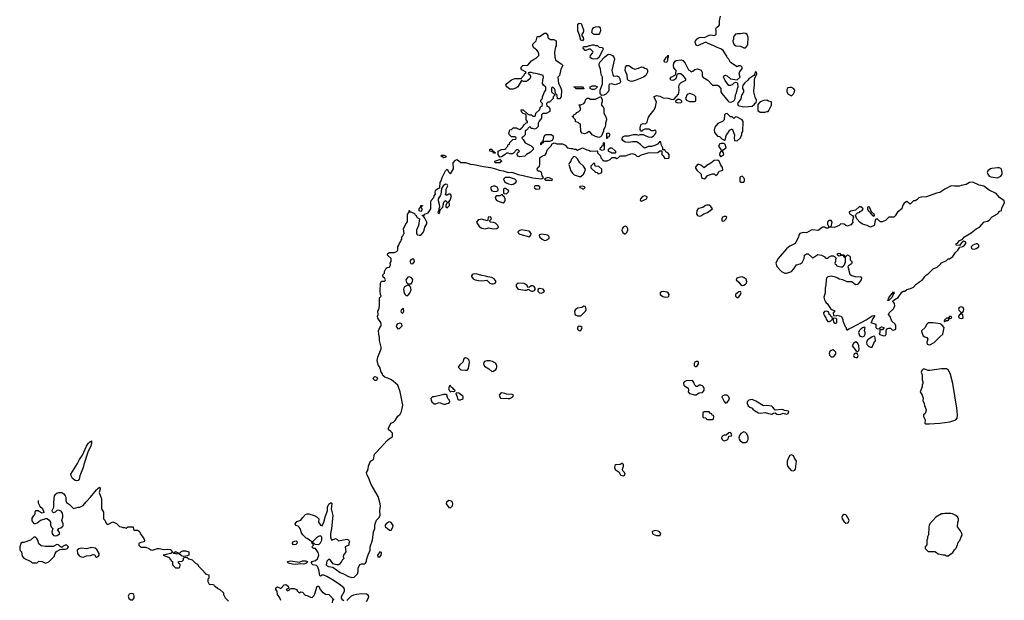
# Model space of a CAD drawing. Header units: inches. Extents: x 2221774 to 2440637, y 201306 to 357559.
# Tile 100 of 245: x 2243478 to 2255434, y 322361 to 329406. Entities that reach past the tile are written whole.
import ezdxf

# ---------------------------------------------------------------- set-up
doc = ezdxf.new("R2010")
doc.units = ezdxf.units.IN
doc.header["$MEASUREMENT"] = 0
doc.layers.add('C2342', color=7, linetype='Continuous')
doc.layers.add('C2352', color=7, linetype='Continuous')

msp = doc.modelspace()

# ---------------------------------------------------------------- linework, layer by layer
at = {"layer": 'C2342', "color": 5, "elevation": 80}
for points in [[(2250000, 328495), (2249986, 328506), (2249978, 328530), (2249978, 328550), (2249970, 328566), (2249950, 328586), (2249938, 328582), (2249934, 328570), (2249934, 328530), (2249974, 328494), (2249974, 328490), (2249954, 328470), (2249954, 328450), (2249924, 328416), (2249910, 328406), (2249890, 328406), (2249874, 328390), (2249878, 328358), (2249893, 328353), (2249914, 328330), (2249914, 328290), (2249872, 328268), (2249830, 328266), (2249814, 328250), (2249812, 328210), (2249784, 328176), (2249772, 328150), (2249772, 328110), (2249750, 328086), (2249730, 328078), (2249710, 328086), (2249690, 328086), (2249682, 328102), (2249670, 328106), (2249630, 328066), (2249618, 328062), (2249614, 328050), (2249614, 328010), (2249590, 327986), (2249578, 327982), (2249574, 327970), (2249590, 327954), (2249614, 327910), (2249690, 327874), (2249714, 327850), (2249712, 327830), (2249682, 327798), (2249632, 327768), (2249610, 327748), (2249550, 327742), (2249526, 327750), (2249518, 327770), (2249520, 327780), (2249527, 327793), (2249546, 327810), (2249530, 327826), (2249510, 327826), (2249473, 327787), (2249460, 327780), (2249430, 327778), (2249410, 327788), (2249390, 327788), (2249371, 327769), (2249330, 327742), (2249310, 327738), (2249286, 327770), (2249286, 327810), (2249330, 327832), (2249367, 327833), (2249382, 327838), (2249386, 327850), (2249407, 327873), (2249408, 327890), (2249426, 327894), (2249430, 327914), (2249467, 327953), (2249502, 327958), (2249506, 327970), (2249502, 327982), (2249490, 327986), (2249450, 327986), (2249427, 328007), (2249418, 328030), (2249427, 328053), (2249429, 328071), (2249450, 328074), (2249470, 328094), (2249510, 328094), (2249524, 328084), (2249550, 328074), (2249562, 328078), (2249566, 328090), (2249582, 328098), (2249586, 328110), (2249607, 328133), (2249627, 328153), (2249642, 328158), (2249646, 328170), (2249626, 328190), (2249626, 328250), (2249618, 328258), (2249590, 328266), (2249570, 328286), (2249566, 328310), (2249592, 328310), (2249642, 328262), (2249670, 328252), (2249692, 328252), (2249710, 328234), (2249730, 328234), (2249742, 328238), (2249747, 328273), (2249788, 328312), (2249807, 328353), (2249822, 328358), (2249826, 328390), (2249806, 328410), (2249806, 328430), (2249826, 328450), (2249828, 328470), (2249849, 328530), (2249868, 328550), (2249867, 328587), (2249838, 328610), (2249828, 328630), (2249829, 328670), (2249839, 328710), (2249835, 328730), (2249766, 328750), (2249715, 328755), (2249690, 328766), (2249670, 328766), (2249658, 328762), (2249654, 328750), (2249664, 328744), (2249680, 328720), (2249682, 328710), (2249671, 328690), (2249630, 328654), (2249596, 328656), (2249570, 328666), (2249527, 328593), (2249504, 328576), (2249470, 328561), (2249430, 328564), (2249395, 328590), (2249382, 328610), (2249395, 328630), (2249450, 328676), (2249470, 328686), (2249491, 328691), (2249570, 328694), (2249578, 328710), (2249598, 328730), (2249610, 328754), (2249622, 328758), (2249626, 328770), (2249576, 328796), (2249566, 328810), (2249566, 328830), (2249589, 328851), (2249650, 328852), (2249694, 328906), (2249717, 328923), (2249750, 328939), (2249782, 328970), (2249782, 328990), (2249774, 329014), (2249757, 329037), (2249718, 329070), (2249708, 329090), (2249709, 329110), (2249749, 329151), (2249763, 329197), (2249770, 329202), (2249790, 329202), (2249810, 329212), (2249830, 329232), (2249850, 329242), (2249870, 329242), (2249890, 329214), (2249892, 329190), (2249900, 329180), (2249925, 329165), (2249964, 329164), (2249994, 329150), (2249994, 329090), (2249985, 329075), (2249971, 329010), (2249976, 328950), (2249990, 328912), (2250000, 328905)], [(2247413, 322353), (2247401, 322361), (2247386, 322386), (2247386, 322406), (2247423, 322470), (2247423, 322490), (2247412, 322510), (2247356, 322556), (2247278, 322610), (2247207, 322650), (2247170, 322664), (2247150, 322664), (2247130, 322654), (2247123, 322663), (2247112, 322732), (2247095, 322770), (2247081, 322781), (2247038, 322790), (2247018, 322810), (2247028, 322830), (2247070, 322843), (2247095, 322865), (2247110, 322910), (2247102, 322942), (2247070, 322988), (2247046, 322990), (2247026, 323010), (2247046, 323030), (2247042, 323042), (2247028, 323048), (2247026, 323070), (2246970, 323109), (2246955, 323115), (2246914, 323154), (2246898, 323178), (2246882, 323230), (2246870, 323248), (2246859, 323259), (2246830, 323268), (2246822, 323290), (2246845, 323315), (2246890, 323332), (2246910, 323362), (2246950, 323402), (2246970, 323411), (2246989, 323411), (2247054, 323390), (2247092, 323370), (2247111, 323350), (2247107, 323307), (2247130, 323272), (2247150, 323265), (2247173, 323310), (2247187, 323370), (2247216, 323450), (2247216, 323490), (2247223, 323510), (2247230, 323525), (2247250, 323545), (2247262, 323542), (2247270, 323530), (2247262, 323470), (2247279, 323390), (2247266, 323230), (2247253, 323170), (2247253, 323130), (2247261, 323101), (2247270, 323091), (2247311, 323111), (2247330, 323102), (2247350, 323082), (2247450, 323102), (2247470, 323094), (2247482, 323070), (2247474, 323050), (2247474, 323030), (2247432, 323008), (2247439, 322950), (2247411, 322910), (2247405, 322890), (2247412, 322868), (2247392, 322848), (2247385, 322830), (2247362, 322798), (2247350, 322789), (2247330, 322789), (2247298, 322798), (2247285, 322805), (2247250, 322849), (2247230, 322861), (2247206, 322834), (2247200, 322790), (2247210, 322778), (2247226, 322770), (2247282, 322762), (2247370, 322699), (2247419, 322679), (2247470, 322648), (2247510, 322636), (2247538, 322642), (2247560, 322660), (2247578, 322682), (2247588, 322710), (2247589, 322751), (2247607, 322793), (2247630, 322802), (2247670, 322802), (2247678, 322810), (2247688, 322830), (2247688, 322850), (2247709, 322911), (2247735, 322970), (2247735, 323010), (2247762, 323090), (2247775, 323190), (2247789, 323231), (2247789, 323270), (2247794, 323290), (2247810, 323332), (2247838, 323362), (2247855, 323390), (2247849, 323450), (2247859, 323501), (2247857, 323530), (2247830, 323619), (2247746, 323766), (2247712, 323850), (2247697, 323877), (2247689, 323911), (2247702, 323930), (2247710, 323954), (2247713, 323990), (2247729, 324031), (2247747, 324053), (2247773, 324070), (2247785, 324135), (2247816, 324164), (2247939, 324301), (2247970, 324325), (2247986, 324330), (2248006, 324350), (2248006, 324390), (2247986, 324410), (2247963, 324423), (2247958, 324430), (2247955, 324450), (2247985, 324510), (2248016, 324524), (2248036, 324544), (2248070, 324596), (2248099, 324621), (2248114, 324650), (2248129, 324730), (2248099, 324890), (2248069, 324969), (2247994, 325034), (2247950, 325055), (2247930, 325058), (2247910, 325068), (2247889, 325089), (2247882, 325110), (2247869, 325129), (2247849, 325189), (2247835, 325210), (2247822, 325250), (2247819, 325270), (2247825, 325310), (2247869, 325410), (2247868, 325432), (2247848, 325512), (2247848, 325550), (2247838, 325590), (2247835, 325630), (2247849, 325671), (2247868, 325690), (2247868, 325710), (2247862, 325730), (2247826, 325786), (2247824, 325810), (2247829, 325830), (2247828, 325870), (2247838, 325890), (2247848, 325932), (2247848, 326030), (2247866, 326050), (2247858, 326070), (2247855, 326110), (2247858, 326210), (2247870, 326234), (2247910, 326234), (2247918, 326250), (2247910, 326266), (2247887, 326287), (2247888, 326310), (2247908, 326330), (2247908, 326350), (2247926, 326390), (2247942, 326398), (2247970, 326402), (2247982, 326430), (2247978, 326450), (2247987, 326473), (2247987, 326507), (2247946, 326550), (2247948, 326570), (2247970, 326582), (2248030, 326582), (2248062, 326598), (2248068, 326612), (2248069, 326650), (2248082, 326670), (2248090, 326694), (2248107, 326713), (2248108, 326732), (2248118, 326742), (2248118, 326770), (2248134, 326786), (2248138, 326802), (2248146, 326810), (2248138, 326870), (2248166, 326930), (2248187, 326953), (2248187, 327047), (2248206, 327070), (2248206, 327090), (2248212, 327092), (2248214, 327074), (2248226, 327074), (2248273, 327053), (2248278, 327038), (2248290, 327034), (2248305, 327005), (2248331, 326991), (2248321, 326910), (2248298, 326850), (2248296, 326816), (2248302, 326802), (2248310, 326795), (2248330, 326791), (2248350, 326793), (2248378, 326822), (2248390, 326850), (2248397, 326890), (2248422, 326930), (2248422, 326950), (2248397, 326997), (2248382, 327022), (2248370, 327026), (2248368, 327032), (2248390, 327034), (2248396, 327044), (2248436, 327064), (2248469, 327110), (2248469, 327191), (2248475, 327210), (2248508, 327250), (2248509, 327270), (2248528, 327290), (2248522, 327310), (2248525, 327335), (2248530, 327342), (2248578, 327370), (2248582, 327430), (2248595, 327450), (2248609, 327490), (2248650, 327572), (2248670, 327592), (2248690, 327554), (2248710, 327534), (2248744, 327596), (2248741, 327670), (2248770, 327703), (2248790, 327711), (2248834, 327674), (2248890, 327671), (2248950, 327651), (2248994, 327650), (2249110, 327623), (2249193, 327613), (2249257, 327597), (2249299, 327579), (2249350, 327570), (2249410, 327551), (2249454, 327554), (2249530, 327526), (2249590, 327517), (2249708, 327488), (2249810, 327476), (2249836, 327484), (2249838, 327490), (2249822, 327510), (2249814, 327554), (2249789, 327569), (2249769, 327569), (2249762, 327590), (2249769, 327611), (2249788, 327630), (2249795, 327650), (2249795, 327730), (2249801, 327739), (2249825, 327755), (2249850, 327761), (2249862, 327770), (2249875, 327790), (2249878, 327810), (2249888, 327830), (2249928, 327870), (2249942, 327898), (2249968, 327912), (2250000, 327901)], [(2243702, 323572), (2243702, 323542), (2243722, 323502), (2243755, 323475), (2243771, 323429), (2243770, 323426), (2243750, 323418), (2243716, 323436), (2243707, 323447), (2243670, 323446), (2243662, 323430), (2243662, 323410), (2243652, 323390), (2243640, 323380), (2243624, 323356), (2243624, 323324), (2243650, 323294), (2243670, 323294), (2243690, 323302), (2243730, 323331), (2243776, 323344), (2243790, 323354), (2243810, 323352), (2243834, 323334), (2243852, 323310), (2243853, 323273), (2243862, 323250), (2243882, 323230), (2243867, 323193), (2243871, 323170), (2243888, 323148), (2243910, 323142), (2243933, 323147), (2243966, 323170), (2243958, 323190), (2243942, 323210), (2243948, 323230), (2243979, 323241), (2244000, 323260), (2244004, 323270), (2244004, 323290), (2243989, 323330), (2244002, 323370), (2244002, 323390), (2243997, 323417), (2243981, 323441), (2243950, 323454), (2243930, 323449), (2243910, 323429), (2243890, 323422), (2243875, 323435), (2243874, 323450), (2243894, 323490), (2243892, 323550), (2243902, 323630), (2243915, 323650), (2243930, 323661), (2243953, 323667), (2243990, 323667), (2244014, 323654), (2244031, 323630), (2244038, 323610), (2244038, 323570), (2244046, 323546), (2244084, 323524), (2244130, 323474), (2244189, 323491), (2244210, 323491), (2244248, 323510), (2244284, 323556), (2244339, 323610), (2244410, 323702), (2244430, 323722), (2244450, 323732), (2244456, 323710), (2244445, 323670), (2244471, 323590), (2244472, 323472), (2244494, 323430), (2244494, 323350), (2244513, 323333), (2244534, 323290), (2244544, 323284), (2244556, 323284), (2244610, 323312), (2244653, 323293), (2244690, 323254), (2244712, 323252), (2244730, 323242), (2244750, 323242), (2244770, 323234), (2244793, 323253), (2244854, 323250), (2244858, 323218), (2244873, 323213), (2244910, 323211), (2244930, 323198), (2244954, 323154), (2244985, 323110), (2244992, 323090), (2244991, 323069), (2244950, 323061), (2244925, 323050), (2244923, 323030), (2244947, 323007), (2245010, 323006), (2245047, 322990), (2245070, 322973), (2245090, 322968), (2245151, 322991), (2245170, 322991), (2245230, 322977), (2245270, 322982), (2245310, 322976), (2245321, 322970), (2245322, 322962), (2245331, 322951), (2245334, 322950), (2245334, 322946), (2245314, 322930), (2245222, 322910), (2245284, 322884), (2245314, 322850), (2245318, 322838), (2245333, 322833), (2245334, 322790), (2245370, 322754), (2245410, 322754), (2245422, 322758), (2245426, 322790), (2245422, 322802), (2245406, 322810), (2245407, 322833), (2245450, 322834), (2245466, 322850), (2245466, 322870), (2245470, 322874), (2245490, 322882), (2245510, 322878), (2245530, 322862), (2245572, 322850), (2245612, 322812), (2245637, 322797), (2245652, 322772), (2245714, 322710), (2245718, 322698), (2245734, 322690), (2245738, 322678), (2245774, 322670), (2245774, 322630), (2245764, 322616), (2245762, 322590), (2245778, 322558), (2245833, 322553), (2245838, 322538), (2245850, 322534), (2245884, 322504), (2245910, 322492), (2245952, 322450), (2245952, 322430), (2245972, 322390), (2246012, 322350)], [(2246650, 322358), (2246635, 322390), (2246609, 322429), (2246604, 322470), (2246589, 322490), (2246590, 322511), (2246610, 322522), (2246650, 322505), (2246689, 322550), (2246710, 322551), (2246738, 322530), (2246742, 322510), (2246738, 322502), (2246714, 322490), (2246730, 322474), (2246750, 322482), (2246762, 322498), (2246775, 322505), (2246810, 322502), (2246839, 322490), (2246850, 322471), (2246870, 322451), (2246890, 322465), (2246910, 322458), (2246944, 322424), (2246970, 322419), (2247010, 322397), (2247030, 322396), (2247050, 322416), (2247062, 322438), (2247090, 322534), (2247110, 322534), (2247126, 322490), (2247150, 322465), (2247190, 322434), (2247232, 322432), (2247274, 322390), (2247278, 322378), (2247294, 322370), (2247278, 322362), (2247272, 322330)], [(2247690, 322345), (2247712, 322390), (2247716, 322410), (2247710, 322424), (2247690, 322435), (2247630, 322439), (2247568, 322432), (2247530, 322424), (2247501, 322410), (2247450, 322357)]]:
    msp.add_lwpolyline(points, dxfattribs=at)
for points in [[(2249810, 327888), (2249806, 327890), (2249806, 327910), (2249822, 327918), (2249826, 327930), (2249838, 327942), (2249843, 327977), (2249856, 328004), (2249870, 328011), (2249930, 328011), (2249956, 327996), (2249957, 327963), (2249942, 327938), (2249912, 327928), (2249853, 327927), (2249838, 327922), (2249834, 327910), (2249818, 327902)], [(2249230, 327786), (2249222, 327802), (2249188, 327810), (2249187, 327833), (2249210, 327834), (2249214, 327814), (2249234, 327810), (2249238, 327798), (2249253, 327793), (2249250, 327786)], [(2248630, 327729), (2248594, 327750), (2248600, 327760), (2248630, 327762), (2248658, 327750), (2248646, 327734)], [(2249250, 327668), (2249248, 327690), (2249296, 327704), (2249310, 327714), (2249331, 327690), (2249318, 327682), (2249310, 327669)], [(2249430, 327489), (2249371, 327489), (2249352, 327470), (2249363, 327443), (2249386, 327426), (2249413, 327413), (2249450, 327407), (2249470, 327411), (2249502, 327430), (2249509, 327450), (2249489, 327470)], [(2249890, 327489), (2249861, 327479), (2249852, 327470), (2249870, 327458), (2249918, 327458), (2249930, 327454), (2249942, 327458), (2249946, 327470), (2249908, 327488)], [(2248650, 327408), (2248622, 327390), (2248601, 327359), (2248590, 327286), (2248585, 327270), (2248558, 327230), (2248558, 327210), (2248572, 327168), (2248574, 327130), (2248566, 327110), (2248562, 327078), (2248554, 327070), (2248558, 327058), (2248570, 327054), (2248578, 327070), (2248582, 327098), (2248615, 327130), (2248628, 327190), (2248650, 327211), (2248670, 327192), (2248690, 327194), (2248703, 327217), (2248722, 327270), (2248708, 327288), (2248690, 327289), (2248670, 327275), (2248658, 327278), (2248648, 327288), (2248655, 327310), (2248655, 327350), (2248675, 327390), (2248667, 327407)], [(2249250, 327384), (2249230, 327384), (2249203, 327377), (2249198, 327370), (2249198, 327350), (2249212, 327330), (2249238, 327322), (2249270, 327325), (2249287, 327333), (2249288, 327350), (2249274, 327374)], [(2249376, 327356), (2249364, 327356), (2249354, 327350), (2249354, 327310), (2249358, 327298), (2249390, 327294), (2249410, 327314), (2249418, 327330)], [(2249778, 327390), (2249734, 327390), (2249725, 327375), (2249730, 327365), (2249750, 327351), (2249790, 327352), (2249797, 327370), (2249790, 327382)], [(2249330, 327286), (2249314, 327270), (2249271, 327269), (2249258, 327262), (2249252, 327248), (2249256, 327230), (2249270, 327211), (2249298, 327198), (2249350, 327183), (2249362, 327190), (2249373, 327207), (2249373, 327230), (2249362, 327262), (2249346, 327270), (2249342, 327282)], [(2248350, 327078), (2248327, 327087), (2248328, 327110), (2248347, 327133), (2248348, 327152), (2248370, 327152), (2248370, 327146), (2248358, 327142), (2248354, 327130), (2248362, 327110), (2248356, 327084)], [(2248690, 327186), (2248670, 327186), (2248652, 327150), (2248654, 327130), (2248670, 327122), (2248698, 327150), (2248698, 327170)], [(2249192, 327012), (2249165, 327010), (2249164, 326976), (2249162, 326970), (2249154, 326966), (2249090, 326984), (2249070, 326983), (2249044, 326976), (2249025, 326950), (2249057, 326897), (2249090, 326876), (2249130, 326870), (2249170, 326882), (2249230, 326868), (2249270, 326874), (2249293, 326890), (2249285, 326910), (2249256, 326936), (2249230, 326944), (2249189, 326950), (2249186, 326970), (2249206, 326990), (2249198, 327010)], [(2249570, 326854), (2249550, 326849), (2249527, 326830), (2249536, 326810), (2249550, 326802), (2249670, 326771), (2249685, 326790), (2249689, 326810), (2249672, 326832), (2249659, 326839)], [(2249810, 326803), (2249790, 326795), (2249786, 326790), (2249791, 326770), (2249821, 326741), (2249850, 326728), (2249870, 326730), (2249909, 326750), (2249909, 326770), (2249901, 326781), (2249890, 326790), (2249870, 326795)], [(2248250, 326502), (2248227, 326493), (2248216, 326470), (2248228, 326448), (2248250, 326444), (2248272, 326470), (2248269, 326490)], [(2248210, 326287), (2248190, 326283), (2248166, 326250), (2248176, 326216), (2248190, 326201), (2248230, 326201), (2248249, 326230), (2248252, 326252), (2248234, 326274), (2248221, 326281)], [(2249021, 326321), (2248983, 326317), (2248971, 326310), (2248964, 326296), (2248963, 326290), (2248983, 326263), (2249010, 326250), (2249050, 326242), (2249090, 326239), (2249150, 326247), (2249188, 326208), (2249210, 326199), (2249230, 326199), (2249250, 326210), (2249265, 326230), (2249240, 326260), (2249210, 326278), (2249164, 326284), (2249135, 326295), (2249090, 326302)], [(2248190, 326183), (2248150, 326163), (2248142, 326150), (2248138, 326130), (2248148, 326088), (2248156, 326076), (2248170, 326058), (2248190, 326058), (2248214, 326086), (2248230, 326130), (2248229, 326150), (2248216, 326176)], [(2249532, 326208), (2249518, 326202), (2249506, 326190), (2249505, 326170), (2249524, 326144), (2249536, 326136), (2249610, 326123), (2249630, 326125), (2249649, 326131), (2249650, 326134), (2249691, 326111), (2249710, 326111), (2249730, 326121), (2249739, 326130), (2249736, 326150), (2249724, 326170), (2249710, 326177), (2249690, 326176), (2249670, 326162), (2249650, 326158), (2249639, 326179), (2249617, 326197), (2249603, 326203)], [(2249790, 326144), (2249771, 326130), (2249771, 326110), (2249790, 326091), (2249810, 326088), (2249830, 326094), (2249849, 326110), (2249835, 326135)], [(2248130, 325906), (2248125, 325895), (2248110, 325886), (2248107, 325870), (2248110, 325854), (2248130, 325846), (2248142, 325870), (2248138, 325898)], [(2248090, 325724), (2248062, 325710), (2248051, 325690), (2248056, 325670), (2248070, 325656), (2248090, 325657), (2248121, 325690), (2248117, 325710), (2248110, 325719)], [(2248890, 325302), (2248869, 325291), (2248858, 325250), (2248821, 325219), (2248801, 325190), (2248825, 325165), (2248839, 325159), (2248890, 325151), (2248910, 325154), (2248928, 325172), (2248939, 325250), (2248934, 325274), (2248916, 325296)], [(2249150, 325266), (2249123, 325257), (2249114, 325246), (2249111, 325230), (2249122, 325202), (2249173, 325170), (2249210, 325135), (2249230, 325141), (2249259, 325161), (2249268, 325172), (2249272, 325190), (2249270, 325210), (2249256, 325236), (2249218, 325258), (2249190, 325266)], [(2247810, 325029), (2247790, 325029), (2247770, 325048), (2247778, 325070), (2247790, 325076), (2247812, 325070), (2247822, 325050)], [(2248710, 324966), (2248698, 324962), (2248686, 324926), (2248700, 324900), (2248710, 324892), (2248730, 324898), (2248750, 324894), (2248762, 324898), (2248766, 324910), (2248750, 324918), (2248742, 324930), (2248723, 324943)], [(2248630, 324857), (2248509, 324829), (2248491, 324829), (2248471, 324810), (2248473, 324790), (2248482, 324770), (2248510, 324745), (2248530, 324745), (2248570, 324761), (2248630, 324741), (2248650, 324741), (2248670, 324747), (2248689, 324751), (2248702, 324770), (2248695, 324790), (2248675, 324810), (2248668, 324832), (2248668, 324848), (2248656, 324856)], [(2248782, 324878), (2248774, 324870), (2248791, 324831), (2248792, 324810), (2248800, 324800), (2248810, 324792), (2248830, 324791), (2248850, 324801), (2248862, 324810), (2248864, 324830), (2248858, 324838), (2248810, 324874)], [(2249330, 324878), (2249315, 324870), (2249299, 324850), (2249315, 324815), (2249410, 324808), (2249430, 324811), (2249466, 324830), (2249476, 324850), (2249458, 324858), (2249390, 324861), (2249370, 324871)], [(2244170, 323809), (2244150, 323814), (2244120, 323840), (2244103, 323870), (2244099, 323890), (2244180, 324020), (2244206, 324070), (2244240, 324120), (2244290, 324232), (2244310, 324262), (2244330, 324282), (2244338, 324282), (2244350, 324294), (2244351, 324270), (2244341, 324230), (2244311, 324169), (2244284, 324096), (2244279, 324070), (2244255, 324010), (2244247, 323970), (2244208, 323872), (2244199, 323830), (2244190, 323815)], [(2248690, 323571), (2248660, 323550), (2248657, 323530), (2248688, 323488), (2248710, 323484), (2248733, 323507), (2248739, 323530), (2248732, 323552), (2248722, 323562)], [(2247970, 323313), (2247958, 323310), (2247926, 323290), (2247911, 323270), (2247921, 323250), (2247947, 323227), (2247970, 323212), (2247990, 323213), (2248009, 323249), (2248012, 323270), (2247990, 323305)], [(2243670, 323128), (2243650, 323128), (2243610, 323089), (2243530, 323062), (2243510, 323062), (2243491, 323049), (2243478, 323010), (2243480, 322980), (2243485, 322965), (2243498, 322950), (2243510, 322894), (2243530, 322872), (2243613, 322833), (2243630, 322814), (2243690, 322814), (2243710, 322834), (2243750, 322832), (2243790, 322812), (2243830, 322826), (2243895, 322890), (2243909, 322930), (2243926, 322954), (2243970, 322976), (2243990, 322981), (2244030, 322979), (2244050, 322984), (2244059, 322990), (2244069, 323010), (2244050, 323029), (2244030, 323029), (2244004, 323016), (2243990, 323002), (2243970, 323013), (2243950, 323033), (2243930, 323037), (2243885, 323015), (2243790, 323015), (2243740, 323020), (2243710, 323046), (2243698, 323090), (2243688, 323110)], [(2246810, 323034), (2246799, 323039), (2246789, 323050), (2246795, 323070), (2246830, 323083), (2246838, 323078), (2246846, 323070), (2246845, 323050), (2246830, 323039)], [(2247130, 323141), (2247105, 323135), (2247080, 323120), (2247034, 323070), (2247038, 323058), (2247050, 323054), (2247062, 323042), (2247110, 323038), (2247130, 323059), (2247146, 323090), (2247147, 323127)], [(2244350, 323000), (2244290, 322986), (2244230, 322995), (2244196, 322984), (2244176, 322970), (2244178, 322930), (2244202, 322902), (2244226, 322886), (2244250, 322882), (2244290, 322899), (2244337, 322903), (2244370, 322916), (2244391, 322911), (2244398, 322890), (2244410, 322883), (2244430, 322891), (2244445, 322910), (2244444, 322930), (2244415, 322975), (2244393, 322993)], [(2245470, 322893), (2245441, 322901), (2245410, 322928), (2245390, 322922), (2245377, 322923), (2245346, 322930), (2245346, 322934), (2245370, 322951), (2245410, 322932), (2245430, 322942), (2245435, 322950), (2245460, 322960), (2245490, 322962), (2245531, 322950), (2245530, 322909), (2245510, 322899)], [(2247850, 322949), (2247822, 322910), (2247827, 322887), (2247850, 322886), (2247869, 322910), (2247872, 322930), (2247870, 322939)], [(2246930, 322799), (2246890, 322804), (2246830, 322796), (2246790, 322799), (2246738, 322810), (2246728, 322830), (2246770, 322839), (2246870, 322825), (2246910, 322838), (2246950, 322841), (2246971, 322830), (2246958, 322810), (2246950, 322807)], [(2244830, 322443), (2244806, 322434), (2244797, 322410), (2244804, 322384), (2244826, 322366), (2244850, 322368), (2244866, 322390), (2244869, 322410), (2244864, 322430), (2244850, 322439)]]:
    msp.add_lwpolyline(points, close=True, dxfattribs=at)
at = {"layer": 'C2352', "color": 5, "elevation": 80}
for points in [[(2250000, 327901), (2250010, 327898), (2250070, 327901), (2250102, 327882), (2250130, 327851), (2250170, 327842), (2250190, 327842), (2250210, 327834), (2250230, 327834), (2250250, 327822), (2250310, 327852), (2250365, 327825), (2250390, 327822), (2250410, 327812), (2250490, 327814), (2250494, 327810), (2250494, 327790), (2250532, 327752), (2250534, 327730), (2250554, 327710), (2250558, 327698), (2250570, 327694), (2250610, 327694), (2250646, 327710), (2250673, 327733), (2250710, 327734), (2250730, 327722), (2250746, 327730), (2250768, 327752), (2250832, 327752), (2250910, 327781), (2250950, 327771), (2250970, 327751), (2250990, 327745), (2251030, 327765), (2251109, 327791), (2251227, 327793), (2251250, 327814), (2251274, 327814), (2251274, 327770), (2251290, 327754), (2251310, 327722), (2251356, 327724), (2251366, 327730), (2251366, 327770), (2251346, 327790), (2251323, 327803), (2251310, 327826), (2251286, 327826), (2251286, 327850), (2251266, 327890), (2251262, 327922), (2251250, 327926), (2251224, 327896), (2251190, 327878), (2251150, 327868), (2251110, 327868), (2251070, 327848), (2251050, 327858), (2251018, 327890), (2250970, 327922), (2250917, 327923), (2250870, 327914), (2250830, 327918), (2250801, 327941), (2250795, 327950), (2250794, 327970), (2250808, 327990), (2250824, 327996), (2250870, 327995), (2250930, 328011), (2250971, 328011), (2250990, 328005), (2251010, 328014), (2251050, 328014), (2251064, 328004), (2251110, 327985), (2251150, 327982), (2251170, 327992), (2251190, 328012), (2251202, 328030), (2251206, 328046), (2251202, 328062), (2251190, 328066), (2251170, 328058), (2251150, 328058), (2251116, 328076), (2251070, 328078), (2251038, 328062), (2251030, 328046), (2251022, 328062), (2251010, 328066), (2251010, 328094), (2251022, 328130), (2251030, 328138), (2251050, 328145), (2251076, 328144), (2251098, 328162), (2251109, 328210), (2251119, 328230), (2251181, 328310), (2251197, 328350), (2251209, 328410), (2251178, 328470), (2251210, 328485), (2251250, 328476), (2251290, 328458), (2251350, 328455), (2251390, 328441), (2251422, 328438), (2251476, 328504), (2251482, 328518), (2251486, 328550), (2251481, 328590), (2251490, 328622), (2251510, 328645), (2251566, 328670), (2251566, 328690), (2251540, 328720), (2251507, 328747), (2251473, 328747), (2251458, 328742), (2251445, 328690), (2251422, 328670), (2251410, 328666), (2251386, 328670), (2251380, 328680), (2251378, 328690), (2251388, 328710), (2251442, 328738), (2251447, 328753), (2251448, 328790), (2251422, 328822), (2251417, 328850), (2251422, 328878), (2251438, 328902), (2251450, 328911), (2251510, 328919), (2251531, 328911), (2251559, 328879), (2251598, 328798), (2251614, 328790), (2251630, 328774), (2251650, 328782), (2251677, 328803), (2251709, 328811), (2251754, 328794), (2251766, 328770), (2251765, 328730), (2251772, 328710), (2251833, 328673), (2251890, 328612), (2251950, 328611), (2251964, 328604), (2251992, 328572), (2251992, 328530), (2252002, 328510), (2252079, 328419), (2252090, 328411), (2252113, 328407), (2252144, 328416), (2252155, 328425), (2252165, 328450), (2252170, 328494), (2252182, 328518), (2252193, 328570), (2252203, 328590), (2252197, 328630), (2252190, 328639), (2252170, 328645), (2252150, 328635), (2252130, 328617), (2252110, 328609), (2252090, 328608), (2252046, 328666), (2252024, 328710), (2252033, 328727), (2252050, 328733), (2252070, 328726), (2252108, 328688), (2252190, 328676), (2252228, 328710), (2252213, 328750), (2252221, 328779), (2252249, 328810), (2252249, 328830), (2252240, 328840), (2252230, 328844), (2252210, 328844), (2252190, 328835), (2252110, 328888), (2252090, 328926), (2252070, 328946), (2252063, 328963), (2252019, 329030), (2251993, 329053), (2251947, 329067), (2251908, 329090), (2251836, 329116), (2251810, 329135), (2251710, 329089), (2251690, 329095), (2251679, 329130), (2251685, 329150), (2251705, 329175), (2251730, 329191), (2251750, 329195), (2251790, 329191), (2251810, 329196), (2251850, 329219), (2251870, 329221), (2251910, 329215), (2251933, 329227), (2251935, 329270), (2251930, 329294), (2251938, 329310), (2251969, 329331), (2251975, 329345), (2251976, 329390), (2251989, 329450)], [(2250000, 328905), (2250052, 328870), (2250071, 328850), (2250050, 328806), (2250032, 328730), (2250012, 328710), (2250022, 328630), (2250045, 328585), (2250058, 328550), (2250052, 328470), (2250033, 328447), (2250007, 328447), (2250006, 328490), (2250000, 328495)]]:
    msp.add_lwpolyline(points, dxfattribs=at)
for points in [[(2250310, 329148), (2250290, 329158), (2250276, 329216), (2250257, 329270), (2250255, 329350), (2250270, 329365), (2250290, 329361), (2250301, 329350), (2250310, 329314), (2250324, 329284), (2250325, 329270), (2250318, 329250), (2250302, 329230), (2250302, 329210), (2250318, 329190), (2250322, 329170)], [(2250450, 329226), (2250426, 329250), (2250435, 329290), (2250450, 329312), (2250470, 329321), (2250510, 329323), (2250526, 329310), (2250531, 329269), (2250520, 329240), (2250510, 329228)], [(2252270, 329244), (2252230, 329235), (2252190, 329235), (2252171, 329229), (2252152, 329210), (2252145, 329190), (2252145, 329170), (2252138, 329150), (2252141, 329130), (2252151, 329110), (2252174, 329090), (2252230, 329086), (2252270, 329064), (2252290, 329065), (2252313, 329087), (2252319, 329110), (2252324, 329190), (2252310, 329226), (2252297, 329237)], [(2250450, 328925), (2250429, 328929), (2250410, 328942), (2250402, 328950), (2250403, 328957), (2250408, 328970), (2250438, 329002), (2250442, 329010), (2250438, 329018), (2250410, 329048), (2250390, 329048), (2250354, 329030), (2250346, 329030), (2250320, 329060), (2250318, 329070), (2250323, 329077), (2250330, 329082), (2250370, 329082), (2250393, 329093), (2250407, 329093), (2250430, 329102), (2250450, 329102), (2250470, 329092), (2250492, 329092), (2250513, 329073), (2250554, 329070), (2250562, 329050), (2250556, 329030), (2250511, 328949), (2250490, 328929)], [(2250690, 328722), (2250730, 328723), (2250753, 328713), (2250764, 328690), (2250775, 328650), (2250766, 328634), (2250710, 328615), (2250670, 328626), (2250638, 328622), (2250633, 328607), (2250632, 328552), (2250625, 328530), (2250597, 328503), (2250570, 328488), (2250546, 328486), (2250528, 328510), (2250528, 328552), (2250554, 328626), (2250553, 328707), (2250539, 328739), (2250530, 328806), (2250514, 328850), (2250514, 328870), (2250525, 328895), (2250584, 328956), (2250618, 328982), (2250630, 328987), (2250650, 328985), (2250677, 328970), (2250692, 328952), (2250700, 328930), (2250670, 328790), (2250681, 328741)], [(2251330, 328888), (2251309, 328889), (2251302, 328910), (2251315, 328925), (2251330, 328954), (2251342, 328958), (2251350, 328974), (2251351, 328950), (2251342, 328938), (2251342, 328910)], [(2250946, 328806), (2250990, 328816), (2251030, 328834), (2251050, 328831), (2251070, 328818), (2251094, 328810), (2251102, 328790), (2251102, 328770), (2251082, 328730), (2251054, 328710), (2250950, 328666), (2250910, 328657), (2250890, 328659), (2250869, 328669), (2250860, 328680), (2250854, 328734), (2250829, 328790), (2250834, 328830), (2250850, 328850), (2250870, 328851), (2250884, 328844), (2250918, 328818)], [(2252410, 328775), (2252400, 328740), (2252392, 328728), (2252331, 328689), (2252318, 328670), (2252282, 328638), (2252259, 328610), (2252254, 328586), (2252256, 328570), (2252267, 328550), (2252266, 328530), (2252257, 328510), (2252241, 328490), (2252233, 328447), (2252195, 328390), (2252196, 328376), (2252203, 328363), (2252270, 328348), (2252329, 328351), (2252370, 328358), (2252400, 328380), (2252410, 328394), (2252422, 328398), (2252426, 328430), (2252410, 328466), (2252393, 328530), (2252393, 328550), (2252401, 328610), (2252402, 328678), (2252405, 328695), (2252427, 328747), (2252426, 328770)], [(2250230, 328566), (2250222, 328582), (2250206, 328590), (2250310, 328592), (2250318, 328578), (2250332, 328572), (2250330, 328568)], [(2250430, 328558), (2250406, 328570), (2250406, 328590), (2250430, 328602), (2250470, 328602), (2250492, 328590), (2250470, 328566), (2250450, 328558)], [(2252830, 328584), (2252810, 328579), (2252798, 328570), (2252791, 328550), (2252791, 328530), (2252810, 328502), (2252850, 328482), (2252874, 328506), (2252888, 328530), (2252889, 328550), (2252875, 328570), (2252850, 328581)], [(2250510, 327978), (2250470, 327989), (2250429, 328009), (2250410, 328038), (2250390, 328048), (2250368, 328032), (2250338, 328022), (2250307, 328027), (2250293, 328050), (2250288, 328128), (2250282, 328142), (2250270, 328146), (2250258, 328158), (2250230, 328166), (2250226, 328170), (2250226, 328190), (2250206, 328210), (2250202, 328222), (2250186, 328230), (2250202, 328238), (2250210, 328254), (2250230, 328262), (2250242, 328278), (2250266, 328290), (2250286, 328310), (2250286, 328330), (2250278, 328358), (2250266, 328370), (2250270, 328374), (2250290, 328374), (2250326, 328390), (2250346, 328410), (2250350, 328434), (2250370, 328454), (2250390, 328454), (2250410, 328442), (2250470, 328442), (2250534, 328474), (2250552, 328432), (2250552, 328410), (2250542, 328390), (2250542, 328370), (2250557, 328357), (2250572, 328330), (2250571, 328270), (2250598, 328218), (2250605, 328190), (2250591, 328150), (2250591, 328130), (2250582, 328098), (2250566, 328070), (2250565, 328055), (2250542, 327998), (2250530, 327986)], [(2251490, 328438), (2251464, 328436), (2251442, 328418), (2251446, 328406), (2251470, 328398), (2251510, 328402), (2251518, 328410), (2251516, 328416), (2251506, 328430)], [(2251610, 328509), (2251583, 328497), (2251562, 328450), (2251574, 328430), (2251613, 328413), (2251670, 328414), (2251682, 328418), (2251686, 328430), (2251686, 328470), (2251666, 328490), (2251628, 328508)], [(2252550, 328428), (2252513, 328427), (2252470, 328408), (2252442, 328378), (2252442, 328302), (2252470, 328282), (2252530, 328282), (2252550, 328292), (2252567, 328293), (2252576, 328304), (2252608, 328370), (2252606, 328410), (2252570, 328418)], [(2252070, 328268), (2252050, 328262), (2252038, 328250), (2252031, 328190), (2252010, 328169), (2251954, 328146), (2251919, 328101), (2251911, 328070), (2251916, 328036), (2251950, 327994), (2251974, 327990), (2252002, 327962), (2252026, 327946), (2252035, 327945), (2252050, 327954), (2252052, 327990), (2252059, 328010), (2252077, 328030), (2252096, 328064), (2252130, 328082), (2252156, 328010), (2252152, 327970), (2252158, 327938), (2252190, 327934), (2252230, 327974), (2252247, 328013), (2252248, 328032), (2252258, 328050), (2252262, 328170), (2252249, 328190), (2252190, 328222), (2252170, 328228), (2252150, 328206), (2252130, 328226), (2252110, 328226)], [(2250606, 327966), (2250606, 328030), (2250630, 328032), (2250642, 328010), (2250630, 327986), (2250618, 327982), (2250610, 327966)], [(2250550, 327818), (2250526, 327830), (2250530, 327854), (2250542, 327858), (2250550, 327874), (2250562, 327878), (2250566, 327910), (2250570, 327914), (2250574, 327910), (2250574, 327830), (2250570, 327826)], [(2250670, 327786), (2250656, 327796), (2250630, 327806), (2250626, 327810), (2250627, 327833), (2250648, 327852), (2250670, 327852), (2250714, 327810), (2250714, 327790), (2250710, 327786)], [(2252030, 327904), (2251996, 327904), (2251981, 327899), (2251962, 327870), (2251992, 327830), (2251994, 327814), (2252010, 327812), (2252022, 327830), (2252058, 327850), (2252044, 327890)], [(2250210, 327746), (2250198, 327742), (2250194, 327730), (2250174, 327710), (2250172, 327690), (2250152, 327670), (2250145, 327650), (2250171, 327570), (2250190, 327542), (2250210, 327525), (2250270, 327502), (2250290, 327505), (2250322, 327530), (2250335, 327550), (2250348, 327590), (2250322, 327630), (2250279, 327670), (2250250, 327718), (2250230, 327738)], [(2251950, 327702), (2251910, 327699), (2251870, 327664), (2251823, 327637), (2251790, 327609), (2251750, 327639), (2251730, 327649), (2251710, 327648), (2251692, 327630), (2251684, 327616), (2251684, 327604), (2251700, 327580), (2251751, 327531), (2251751, 327510), (2251758, 327490), (2251770, 327481), (2251790, 327476), (2251810, 327485), (2251830, 327514), (2251890, 327534), (2251910, 327534), (2251930, 327514), (2251950, 327532), (2251970, 327566), (2252004, 327576), (2252015, 327585), (2252012, 327612), (2251990, 327641), (2251970, 327690), (2251959, 327699)], [(2252010, 327808), (2251990, 327808), (2251981, 327790), (2251976, 327770), (2251978, 327758), (2251987, 327747), (2251990, 327746), (2252028, 327770), (2252022, 327790)], [(2250450, 327666), (2250414, 327630), (2250414, 327610), (2250470, 327554), (2250493, 327553), (2250498, 327538), (2250510, 327534), (2250530, 327542), (2250546, 327550), (2250546, 327590), (2250510, 327626), (2250467, 327627), (2250462, 327662)], [(2255350, 327608), (2255281, 327599), (2255265, 327595), (2255233, 327570), (2255225, 327550), (2255232, 327530), (2255249, 327509), (2255270, 327500), (2255350, 327488), (2255391, 327509), (2255407, 327533), (2255409, 327550), (2255399, 327590), (2255390, 327599), (2255370, 327607)], [(2252250, 327506), (2252230, 327498), (2252222, 327490), (2252224, 327444), (2252230, 327434), (2252270, 327434), (2252278, 327450), (2252278, 327470), (2252270, 327486)], [(2250310, 327386), (2250278, 327382), (2250274, 327370), (2250302, 327362), (2250310, 327354), (2250330, 327354), (2250346, 327370), (2250336, 327376)], [(2255053, 327433), (2255010, 327429), (2254970, 327404), (2254910, 327393), (2254890, 327385), (2254830, 327384), (2254790, 327389), (2254710, 327349), (2254650, 327309), (2254610, 327302), (2254490, 327257), (2254426, 327254), (2254397, 327243), (2254370, 327218), (2254350, 327208), (2254330, 327208), (2254291, 327169), (2254250, 327198), (2254230, 327189), (2254219, 327181), (2254203, 327157), (2254190, 327109), (2254138, 327070), (2254110, 327026), (2254094, 327010), (2254030, 327008), (2253992, 326970), (2253950, 326954), (2253930, 326954), (2253919, 326959), (2253890, 326988), (2253873, 326987), (2253866, 326974), (2253859, 326921), (2253852, 326910), (2253810, 326888), (2253769, 326909), (2253710, 326924), (2253684, 326944), (2253644, 326990), (2253628, 327030), (2253635, 327045), (2253650, 327062), (2253675, 327065), (2253683, 327077), (2253708, 327092), (2253718, 327110), (2253690, 327134), (2253670, 327135), (2253627, 327093), (2253570, 327081), (2253551, 327070), (2253552, 327050), (2253592, 327030), (2253601, 327010), (2253591, 326970), (2253595, 326945), (2253570, 326918), (2253530, 326902), (2253510, 326909), (2253490, 326924), (2253450, 326929), (2253430, 326909), (2253370, 326884), (2253310, 326888), (2253290, 326878), (2253270, 326878), (2253250, 326888), (2253230, 326888), (2253210, 326878), (2253185, 326855), (2253170, 326848), (2253110, 326855), (2253088, 326852), (2253030, 326821), (2252990, 326823), (2252952, 326810), (2252939, 326790), (2252934, 326766), (2252896, 326690), (2252830, 326659), (2252790, 326626), (2252686, 326510), (2252666, 326470), (2252661, 326450), (2252671, 326411), (2252730, 326352), (2252770, 326332), (2252790, 326332), (2252830, 326342), (2252850, 326352), (2252878, 326382), (2252910, 326432), (2252956, 326444), (2252980, 326460), (2253004, 326510), (2253009, 326550), (2253030, 326566), (2253050, 326566), (2253101, 326521), (2253110, 326518), (2253170, 326556), (2253214, 326550), (2253254, 326530), (2253258, 326518), (2253270, 326514), (2253290, 326514), (2253306, 326530), (2253330, 326542), (2253360, 326540), (2253373, 326533), (2253392, 326512), (2253384, 326496), (2253382, 326470), (2253374, 326450), (2253378, 326438), (2253390, 326434), (2253401, 326421), (2253414, 326414), (2253450, 326405), (2253472, 326408), (2253494, 326430), (2253506, 326466), (2253506, 326510), (2253502, 326522), (2253490, 326526), (2253482, 326542), (2253450, 326546), (2253430, 326538), (2253407, 326547), (2253408, 326570), (2253432, 326572), (2253450, 326554), (2253490, 326554), (2253498, 326538), (2253510, 326534), (2253528, 326552), (2253558, 326538), (2253562, 326530), (2253562, 326490), (2253581, 326470), (2253581, 326450), (2253577, 326443), (2253540, 326420), (2253535, 326410), (2253556, 326316), (2253581, 326301), (2253630, 326284), (2253691, 326291), (2253701, 326270), (2253696, 326250), (2253659, 326201), (2253650, 326193), (2253630, 326189), (2253610, 326199), (2253583, 326223), (2253525, 326225), (2253471, 326251), (2253430, 326258), (2253411, 326271), (2253382, 326282), (2253330, 326294), (2253290, 326286), (2253275, 326270), (2253269, 326250), (2253267, 326190), (2253259, 326150), (2253259, 326090), (2253242, 326038), (2253250, 326005), (2253262, 325982), (2253270, 325971), (2253283, 325963), (2253323, 325903), (2253345, 325885), (2253374, 325874), (2253354, 325850), (2253358, 325818), (2253390, 325814), (2253410, 325822), (2253430, 325812), (2253452, 325810), (2253471, 325771), (2253472, 325750), (2253501, 325681), (2253512, 325670), (2253513, 325653), (2253522, 325642), (2253530, 325642), (2253544, 325656), (2253590, 325674), (2253755, 325765), (2253830, 325813), (2253850, 325818), (2253857, 325817), (2253858, 325810), (2253839, 325781), (2253823, 325750), (2253822, 325738), (2253814, 325730), (2253850, 325721), (2253872, 325710), (2253872, 325672), (2253890, 325654), (2253922, 325658), (2253926, 325670), (2253943, 325677), (2253974, 325670), (2253956, 325644), (2253942, 325642), (2253930, 325646), (2253922, 325638), (2253922, 325610), (2253914, 325590), (2253924, 325584), (2253970, 325571), (2253990, 325574), (2253998, 325590), (2253998, 325630), (2254007, 325653), (2254030, 325662), (2254050, 325662), (2254070, 325642), (2254090, 325638), (2254118, 325650), (2254118, 325690), (2254108, 325710), (2254069, 325749), (2254046, 325806), (2254029, 325830), (2254035, 325850), (2254085, 325895), (2254105, 325930), (2254101, 325961), (2254079, 325990), (2254083, 325997), (2254146, 326034), (2254190, 326098), (2254210, 326112), (2254227, 326113), (2254250, 326132), (2254295, 326145), (2254330, 326162), (2254363, 326197), (2254388, 326212), (2254406, 326230), (2254435, 326245), (2254458, 326270), (2254469, 326291), (2254490, 326311), (2254510, 326322), (2254570, 326382), (2254618, 326402), (2254660, 326440), (2254670, 326454), (2254730, 326482), (2254750, 326502), (2254770, 326505), (2254809, 326531), (2254840, 326580), (2254870, 326611), (2254894, 326646), (2254930, 326655), (2254952, 326668), (2254965, 326690), (2254968, 326708), (2254943, 326717), (2254918, 326702), (2254890, 326666), (2254849, 326669), (2254850, 326691), (2254865, 326695), (2254890, 326726), (2254920, 326740), (2254950, 326770), (2255030, 326819), (2255090, 326867), (2255134, 326890), (2255189, 326951), (2255230, 326963), (2255250, 326975), (2255285, 327015), (2255349, 327050), (2255379, 327081), (2255398, 327090), (2255403, 327117), (2255434, 327186), (2255430, 327206), (2255375, 327250), (2255336, 327296), (2255250, 327338), (2255185, 327385), (2255130, 327399)], [(2251070, 327269), (2251041, 327259), (2251018, 327230), (2251014, 327214), (2251014, 327210), (2251030, 327202), (2251088, 327230), (2251098, 327250), (2251095, 327255)], [(2251823, 327157), (2251807, 327153), (2251773, 327127), (2251724, 327116), (2251713, 327107), (2251699, 327090), (2251695, 327050), (2251710, 327031), (2251730, 327021), (2251750, 327025), (2251784, 327050), (2251830, 327067), (2251879, 327101), (2251889, 327110), (2251870, 327141), (2251850, 327155)], [(2253790, 327135), (2253774, 327130), (2253772, 327110), (2253782, 327090), (2253798, 327078), (2253810, 327054), (2253814, 327054), (2253834, 327030), (2253850, 327022), (2253856, 327024), (2253858, 327030), (2253854, 327050), (2253826, 327066), (2253798, 327130)], [(2252030, 327018), (2252010, 327009), (2252002, 326990), (2252004, 326964), (2252010, 326959), (2252030, 326966), (2252058, 326990), (2252064, 327010), (2252057, 327017)], [(2250830, 326900), (2250805, 326890), (2250792, 326870), (2250788, 326850), (2250802, 326822), (2250830, 326805), (2250850, 326824), (2250861, 326850), (2250861, 326870), (2250851, 326891)], [(2253310, 326969), (2253287, 326953), (2253285, 326925), (2253300, 326900), (2253310, 326892), (2253330, 326894), (2253342, 326950), (2253330, 326968)], [(2255110, 326686), (2255090, 326684), (2255051, 326670), (2255033, 326650), (2255037, 326630), (2255045, 326625), (2255070, 326621), (2255090, 326628), (2255124, 326650), (2255126, 326670)], [(2252250, 326284), (2252210, 326279), (2252185, 326270), (2252176, 326250), (2252210, 326221), (2252232, 326192), (2252250, 326182), (2252270, 326186), (2252290, 326196), (2252304, 326210), (2252308, 326230), (2252299, 326259), (2252275, 326275)], [(2251290, 326108), (2251270, 326104), (2251256, 326090), (2251256, 326070), (2251286, 326046), (2251318, 326038), (2251350, 326044), (2251361, 326050), (2251365, 326070), (2251352, 326090), (2251339, 326099)], [(2252230, 326108), (2252210, 326104), (2252171, 326070), (2252171, 326050), (2252190, 326031), (2252210, 326041), (2252232, 326070), (2252237, 326090)], [(2254030, 325998), (2254020, 326000), (2254030, 326031), (2254050, 326061), (2254057, 326063), (2254070, 326085), (2254076, 326084), (2254090, 326102), (2254096, 326090), (2254090, 326078), (2254084, 326076), (2254085, 326070), (2254070, 326038)], [(2250330, 325928), (2250305, 325915), (2250250, 325904), (2250225, 325890), (2250216, 325870), (2250217, 325837), (2250223, 325823), (2250250, 325811), (2250290, 325812), (2250348, 325870), (2250355, 325890), (2250350, 325926)], [(2254910, 325921), (2254886, 325914), (2254879, 325890), (2254881, 325881), (2254910, 325851), (2254930, 325858), (2254939, 325870), (2254943, 325890), (2254934, 325914)], [(2253270, 325869), (2253250, 325866), (2253239, 325850), (2253241, 325830), (2253250, 325811), (2253267, 325790), (2253271, 325770), (2253290, 325742), (2253310, 325745), (2253328, 325752), (2253346, 325770), (2253342, 325802), (2253330, 325806), (2253322, 325822), (2253310, 325826), (2253299, 325859)], [(2254790, 325806), (2254770, 325806), (2254754, 325786), (2254730, 325786), (2254714, 325766), (2254710, 325766), (2254702, 325750), (2254704, 325744), (2254710, 325742), (2254726, 325750), (2254726, 325754), (2254750, 325754), (2254766, 325774), (2254790, 325782), (2254798, 325790)], [(2254910, 325848), (2254878, 325810), (2254882, 325790), (2254910, 325779), (2254930, 325785), (2254933, 325790), (2254930, 325826)], [(2250270, 325688), (2250252, 325670), (2250252, 325650), (2250270, 325632), (2250290, 325634), (2250308, 325670), (2250290, 325682)], [(2253358, 325782), (2253352, 325770), (2253365, 325730), (2253370, 325725), (2253390, 325725), (2253398, 325730), (2253400, 325740), (2253398, 325770), (2253390, 325778)], [(2253735, 325675), (2253710, 325665), (2253690, 325649), (2253671, 325630), (2253663, 325610), (2253675, 325575), (2253686, 325566), (2253710, 325559), (2253730, 325565), (2253744, 325590), (2253744, 325610), (2253735, 325630), (2253746, 325670)], [(2254569, 325729), (2254510, 325729), (2254490, 325708), (2254471, 325669), (2254428, 325632), (2254431, 325609), (2254450, 325571), (2254470, 325557), (2254492, 325550), (2254505, 325530), (2254491, 325490), (2254498, 325470), (2254510, 325463), (2254530, 325462), (2254582, 325490), (2254650, 325558), (2254689, 325590), (2254702, 325670), (2254680, 325700), (2254654, 325714)], [(2253850, 325566), (2253830, 325558), (2253777, 325523), (2253767, 325513), (2253759, 325490), (2253764, 325464), (2253785, 325445), (2253810, 325432), (2253830, 325434), (2253859, 325501), (2253868, 325510), (2253867, 325547), (2253862, 325562)], [(2253630, 325495), (2253604, 325476), (2253587, 325450), (2253630, 325391), (2253650, 325376), (2253667, 325393), (2253672, 325408), (2253667, 325450), (2253657, 325477)], [(2253350, 325398), (2253330, 325393), (2253310, 325376), (2253306, 325354), (2253310, 325336), (2253330, 325314), (2253350, 325314), (2253370, 325328), (2253387, 325350), (2253387, 325370), (2253370, 325387)], [(2253630, 325359), (2253611, 325349), (2253603, 325330), (2253611, 325311), (2253630, 325305), (2253650, 325307), (2253659, 325330), (2253650, 325349)], [(2251710, 325259), (2251690, 325258), (2251677, 325250), (2251667, 325233), (2251668, 325208), (2251679, 325199), (2251690, 325196), (2251710, 325208), (2251722, 325230), (2251721, 325250)], [(2254670, 325171), (2254530, 325147), (2254509, 325149), (2254470, 325164), (2254450, 325164), (2254431, 325150), (2254426, 325130), (2254435, 325095), (2254437, 325037), (2254445, 325010), (2254445, 324990), (2254438, 324970), (2254438, 324950), (2254412, 324890), (2254438, 324850), (2254450, 324814), (2254445, 324785), (2254462, 324750), (2254465, 324725), (2254485, 324670), (2254481, 324650), (2254471, 324629), (2254452, 324610), (2254452, 324590), (2254471, 324551), (2254467, 324510), (2254482, 324502), (2254520, 324500), (2254650, 324509), (2254773, 324527), (2254844, 324550), (2254861, 324570), (2254865, 324610), (2254858, 324690), (2254808, 324990), (2254781, 325101), (2254755, 325155), (2254730, 325170)], [(2251648, 325028), (2251570, 325025), (2251548, 325012), (2251538, 324990), (2251542, 324970), (2251550, 324961), (2251594, 324934), (2251599, 324910), (2251595, 324890), (2251610, 324871), (2251670, 324854), (2251690, 324855), (2251710, 324866), (2251730, 324879), (2251770, 324883), (2251783, 324897), (2251790, 324910), (2251790, 324930), (2251783, 324950), (2251770, 324964), (2251748, 324972), (2251730, 324969), (2251710, 324955), (2251690, 324954), (2251677, 324970), (2251665, 325005)], [(2252031, 324849), (2252017, 324843), (2252005, 324830), (2252030, 324771), (2252050, 324752), (2252070, 324762), (2252098, 324802), (2252088, 324830), (2252069, 324849)], [(2252370, 324796), (2252330, 324790), (2252313, 324770), (2252311, 324750), (2252322, 324722), (2252343, 324703), (2252371, 324690), (2252379, 324679), (2252402, 324662), (2252450, 324637), (2252470, 324633), (2252530, 324638), (2252570, 324626), (2252610, 324621), (2252630, 324632), (2252650, 324634), (2252670, 324618), (2252690, 324615), (2252722, 324618), (2252750, 324631), (2252790, 324619), (2252810, 324627), (2252819, 324650), (2252814, 324654), (2252764, 324664), (2252750, 324673), (2252730, 324677), (2252650, 324666), (2252624, 324704), (2252610, 324717), (2252550, 324724), (2252510, 324719), (2252416, 324776)], [(2251850, 324646), (2251790, 324646), (2251778, 324642), (2251774, 324630), (2251774, 324590), (2251778, 324578), (2251810, 324574), (2251818, 324558), (2251830, 324554), (2251890, 324554), (2251902, 324558), (2251906, 324590), (2251902, 324602), (2251887, 324607), (2251882, 324622), (2251867, 324627)], [(2252110, 324395), (2252087, 324393), (2252055, 324365), (2252030, 324365), (2252005, 324350), (2251999, 324330), (2252006, 324310), (2252019, 324299), (2252030, 324294), (2252070, 324306), (2252080, 324320), (2252090, 324354), (2252122, 324358), (2252126, 324370)], [(2252270, 324403), (2252236, 324384), (2252219, 324361), (2252210, 324330), (2252214, 324314), (2252222, 324302), (2252256, 324276), (2252290, 324274), (2252310, 324288), (2252322, 324310), (2252322, 324350), (2252305, 324385), (2252290, 324396)], [(2252850, 324126), (2252830, 324118), (2252815, 324090), (2252796, 324050), (2252795, 324010), (2252804, 323984), (2252840, 323940), (2252850, 323934), (2252870, 323932), (2252890, 323941), (2252899, 323950), (2252912, 324050), (2252887, 324087), (2252875, 324115)], [(2250790, 324021), (2250770, 324010), (2250716, 324004), (2250704, 323996), (2250700, 323970), (2250709, 323949), (2250756, 323916), (2250768, 323888), (2250779, 323879), (2250810, 323871), (2250822, 323878), (2250829, 323890), (2250823, 323910), (2250801, 323930), (2250796, 323950), (2250809, 323990), (2250809, 324010), (2250799, 324019)], [(2253490, 323402), (2253470, 323389), (2253463, 323377), (2253460, 323370), (2253465, 323350), (2253490, 323313), (2253510, 323296), (2253530, 323299), (2253542, 323310), (2253549, 323331), (2253519, 323390), (2253510, 323399)], [(2254710, 323415), (2254690, 323408), (2254670, 323408), (2254602, 323370), (2254530, 323288), (2254521, 323270), (2254518, 323250), (2254513, 323153), (2254502, 323130), (2254502, 323110), (2254492, 323090), (2254493, 323033), (2254474, 323010), (2254474, 322990), (2254510, 322952), (2254590, 322952), (2254610, 322942), (2254630, 322925), (2254690, 322912), (2254710, 322912), (2254730, 322902), (2254750, 322902), (2254810, 322942), (2254830, 322974), (2254850, 322994), (2254867, 323033), (2254868, 323050), (2254878, 323070), (2254894, 323086), (2254909, 323130), (2254922, 323150), (2254919, 323170), (2254903, 323203), (2254867, 323253), (2254868, 323308), (2254878, 323330), (2254878, 323350), (2254868, 323368), (2254846, 323390), (2254806, 323410), (2254785, 323415)], [(2251194, 323206), (2251170, 323199), (2251157, 323190), (2251161, 323170), (2251170, 323164), (2251212, 323148), (2251250, 323146), (2251255, 323150), (2251262, 323170), (2251247, 323190), (2251230, 323200)]]:
    msp.add_lwpolyline(points, close=True, dxfattribs=at)

doc.saveas('drawing.dxf')
